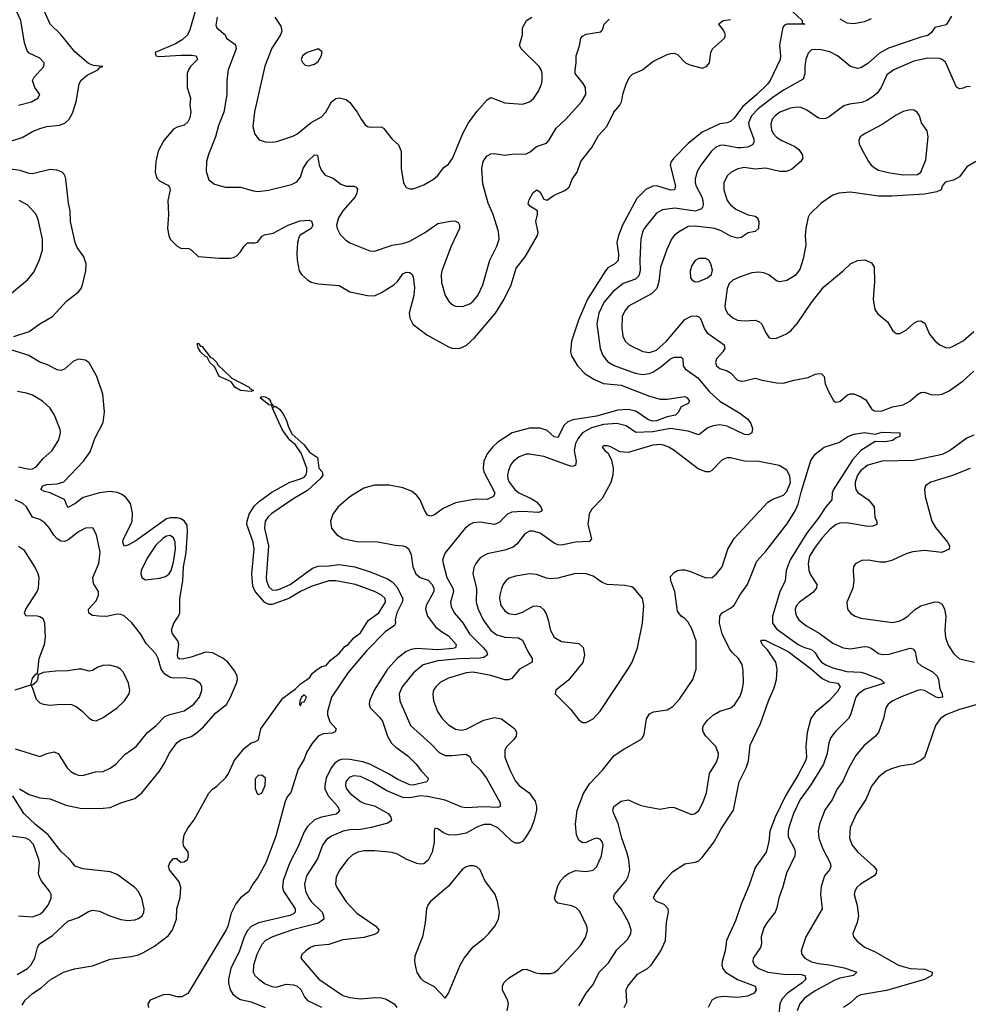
# Model space of a CAD drawing. Header units: inches. Extents: x 1173000 to 1307049, y 522583 to 678455.
# Tile 66 of 256: x 1214037 to 1219419, y 550987 to 556575. Entities that reach past the tile are written whole.
import ezdxf

# ---------------------------------------------------------------- set-up
doc = ezdxf.new("R2010")
doc.units = ezdxf.units.IN
doc.header["$MEASUREMENT"] = 0
doc.layers.add('B2515', color=7, linetype='Continuous')

msp = doc.modelspace()

# ---------------------------------------------------------------- linework, layer by layer
at = {"layer": 'B2515', "color": 5}
for points, elevation in [([(1213992.6, 555887.4), (1214050, 555907.5), (1214110, 555941.5), (1214150, 555957), (1214190, 555969.5), (1214263.2, 555976.8), (1214292, 555988), (1214316.8, 556010), (1214335.7, 556044.3), (1214357.4, 556110), (1214373.3, 556210), (1214383.5, 556230), (1214418.7, 556261.3), (1214479.5, 556290), (1214494.1, 556305.8), (1214508.7, 556310), (1214456.1, 556316.1), (1214426.9, 556326.9), (1214350, 556392.8), (1214270, 556491.9), (1214208.9, 556550), (1214159.7, 556659.7)], 720), ([(1218390.9, 556650), (1218476.5, 556570), (1218476, 556556), (1218490.7, 556550), (1218390, 556550.9), (1218376, 556544), (1218366.9, 556533.1), (1218348.4, 556430), (1218353.4, 556370), (1218350.8, 556350), (1218295.5, 556230), (1218279.1, 556210), (1218218.4, 556150), (1218138.4, 556081.6), (1218090, 556016.5), (1218070, 555997.1), (1218050, 555989.8), (1218010, 555984.4), (1217910, 555937.3), (1217830, 555872.5), (1217748.2, 555790), (1217733.2, 555770), (1217727.3, 555750), (1217757.5, 555630), (1217751.8, 555610), (1217730, 555608.7), (1217652.7, 555632.7), (1217630, 555630.4), (1217588.6, 555611.4), (1217539.1, 555560.9), (1217457.8, 555410), (1217434.3, 555350), (1217425, 555310), (1217434.6, 555245.4), (1217431.6, 555208.4), (1217414, 555190), (1217373, 555167.1), (1217359.8, 555150), (1217258.7, 554990), (1217207.7, 554870), (1217167.9, 554750), (1217161.5, 554690), (1217167, 554667), (1217201.8, 554610), (1217244.7, 554564.7), (1217295.2, 554535.2), (1217350, 554510.7), (1217450, 554500.4), (1217610, 554438.2), (1217670, 554422), (1217710, 554422.3), (1217810, 554436.3), (1217823.1, 554430), (1217836.5, 554410), (1217830, 554397), (1217790, 554378.3), (1217773.3, 554346.7), (1217757, 554330), (1217710, 554321.8), (1217650, 554298.9), (1217630, 554296), (1217603.9, 554303.9), (1217533.1, 554353.1), (1217490, 554363.4), (1217430, 554359.3), (1217310, 554326), (1217175.3, 554304.7), (1217147.3, 554292.7), (1217126.3, 554273.7), (1217090, 554204), (1217070, 554207.9), (1217030, 554244.5), (1216990, 554257.3), (1216930, 554256.8), (1216830.1, 554229.9), (1216750, 554177.5), (1216719.3, 554150), (1216690, 554111), (1216670.2, 554070), (1216667, 554030), (1216670.2, 554010), (1216732.7, 553890), (1216724.6, 553870), (1216690, 553852.5), (1216624.9, 553855.1), (1216510, 553833.6), (1216439, 553801.1), (1216390, 553766), (1216370, 553757), (1216350, 553763.7), (1216332.7, 553792.7), (1216308.9, 553850), (1216290, 553875.3), (1216259.9, 553899.9), (1216210, 553918.6), (1216132.9, 553932.9), (1216050, 553933.8), (1215990, 553915.8), (1215910, 553868), (1215843.2, 553810), (1215812.9, 553770), (1215800.2, 553730), (1215806.7, 553690), (1215833.5, 553653.5), (1215870, 553630.2), (1215950, 553613.1), (1216070, 553612), (1216166.9, 553593.1), (1216210, 553590.2), (1216230, 553583.6), (1216245.2, 553570), (1216257.4, 553537.4), (1216267.5, 553470), (1216285.1, 553430), (1216309.1, 553410), (1216353.6, 553393.6), (1216377.6, 553370), (1216387.3, 553350), (1216385.8, 553330), (1216343.6, 553250), (1216340.1, 553230), (1216350.1, 553190), (1216396.3, 553130), (1216430, 553102.2), (1216470, 553077.8), (1216513.1, 553030), (1216510.2, 553010), (1216493.8, 553006.2), (1216410, 552999.7), (1216290, 553007.3), (1216258.2, 553001.8), (1216229.3, 552990), (1216178.3, 552950), (1216123.2, 552890), (1216048.1, 552770), (1216021.4, 552710), (1216019.7, 552690), (1216025.6, 552670), (1216077.7, 552617.7), (1216094.7, 552594.7), (1216123.5, 552510), (1216146.7, 552470), (1216170, 552446.4), (1216238.4, 552398.4), (1216286.7, 552350), (1216316.5, 552310), (1216354.9, 552270), (1216355.1, 552264.9), (1216347.3, 552250), (1216270, 552231.6), (1216250, 552232.6), (1216182.3, 552262.3), (1216130, 552296), (1216024.2, 552350), (1215983.8, 552363.8), (1215910, 552377.1), (1215870, 552378.5), (1215850, 552372.5), (1215824.6, 552355.4), (1215803.3, 552330), (1215775.8, 552270), (1215767.2, 552230), (1215768.7, 552210), (1215786.2, 552170), (1215842.1, 552110), (1215851.9, 552088.1), (1215844.6, 552075.4), (1215833, 552067), (1215750, 552048.7), (1215710, 552033.8), (1215670, 551996.8), (1215650, 551965.3), (1215617.1, 551882.9), (1215570, 551792), (1215531.7, 551690), (1215527.9, 551650), (1215533.4, 551630), (1215599.1, 551530), (1215599.5, 551510), (1215590, 551500.2), (1215569.3, 551490.7), (1215391.8, 551450), (1215350, 551428.5), (1215330, 551406.3), (1215310.1, 551370), (1215283.3, 551290), (1215235.3, 551190), (1215220.5, 551130), (1215220.5, 551110), (1215231, 551070), (1215245.5, 551045.5), (1215270, 551025.1), (1215290, 551015.3), (1215350, 551001.2), (1215430, 550968.5)], 720), ([(1214030, 556090.2), (1214103.7, 556110), (1214139.6, 556130), (1214151.5, 556150), (1214122.6, 556190), (1214109.8, 556230), (1214117.8, 556250), (1214173.2, 556310), (1214175.1, 556330), (1214150, 556356.4), (1214090, 556385.1), (1214079.6, 556399.6), (1214064.4, 556444.4), (1214043.7, 556570), (1214020.7, 556620.7)], 740), ([(1215034.8, 556630), (1215002, 556518), (1214988, 556490), (1214959.3, 556460.7), (1214921.5, 556438.5), (1214805.8, 556390), (1214809.5, 556370), (1214830, 556365.9), (1214950, 556375), (1215013.6, 556373.6), (1215037.1, 556370), (1215045.8, 556350), (1215006.3, 556310), (1214993.6, 556290), (1214987.7, 556270), (1214987.5, 556190), (1215005, 556130), (1215002, 556090), (1215007.9, 556050), (1215002.5, 556017.5), (1214990, 555995), (1214970, 555976.5), (1214930, 555965), (1214910, 555953.4), (1214854, 555890), (1214821.6, 555830), (1214809.6, 555770), (1214805.9, 555710), (1214815.5, 555675.5), (1214830, 555660.9), (1214876.3, 555636.3), (1214885.8, 555625.8), (1214890.1, 555610.1), (1214878, 555550), (1214881.2, 555470), (1214876.1, 555390), (1214882, 555350), (1214890.1, 555330.1), (1214930.4, 555290), (1214950, 555278.6), (1214996.1, 555276.1), (1215010, 555268.9), (1215050, 555231.5), (1215170, 555221.6), (1215230, 555221.5), (1215250, 555225.3), (1215270, 555236.9), (1215290, 555258), (1215310, 555290.4), (1215330, 555308.7), (1215370, 555308.5), (1215386.3, 555313.7), (1215412.7, 555347.3), (1215425.4, 555354.6), (1215475.7, 555364.3), (1215560.9, 555410), (1215625.9, 555434.1), (1215678.5, 555438.5), (1215692, 555432), (1215700.6, 555410), (1215690, 555389.8), (1215628.2, 555351.8), (1215620.6, 555339.4), (1215612.5, 555310), (1215608.3, 555248.3), (1215610.2, 555210.2), (1215622.7, 555150), (1215635.8, 555130), (1215670, 555098.7), (1215690, 555086.5), (1215730, 555076.1), (1215850, 555067.4), (1215910, 555031.5), (1216010, 555010.3), (1216049, 555009), (1216090, 555026.2), (1216159.8, 555070), (1216179.8, 555090), (1216210, 555134), (1216230, 555142.8), (1216250, 555141.1), (1216264.4, 555130), (1216270, 555116), (1216276, 555056), (1216272.2, 555010), (1216246.6, 554910), (1216250, 554882), (1216267.3, 554847.3), (1216346.8, 554786.8), (1216470, 554719.7), (1216490, 554712.1), (1216530, 554709.3), (1216570, 554726.2), (1216617.7, 554770), (1216735.7, 554910), (1216785, 554990), (1216826, 555070), (1216854.3, 555165.7), (1216905.5, 555230), (1216974.2, 555350), (1216977.6, 555370), (1216964.8, 555430), (1216974.6, 555470), (1216974.5, 555490), (1216934.5, 555514.5), (1216922.4, 555530), (1216927.2, 555552.8), (1216950, 555594.8), (1216971, 555610), (1216990, 555597.3), (1217010, 555557.1), (1217030, 555550.3), (1217070, 555579.5), (1217130, 555606.3), (1217154.3, 555625.7), (1217171.9, 555670), (1217199.8, 555710), (1217219.8, 555770), (1217283.9, 555850), (1217321.2, 555918.8), (1217368, 555970), (1217408.3, 556050), (1217442, 556090), (1217451.4, 556110), (1217460.7, 556159.3), (1217478.3, 556210), (1217497.3, 556250), (1217514, 556266), (1217570, 556290.2), (1217630, 556339.1), (1217710, 556378.4), (1217730, 556383.8), (1217750, 556385.5), (1217770, 556378), (1217814, 556330), (1217838.3, 556318.3), (1217910, 556300.4), (1217933.9, 556310), (1217949.9, 556330.1), (1217957.8, 556390), (1217967.2, 556410), (1218035.3, 556470), (1218041.4, 556490), (1218030, 556516.2), (1218003.7, 556550), (1218006, 556554), (1218028.7, 556570), (1218070, 556576.8)], 720), ([(1215156.8, 556590), (1215150, 556544), (1215154.7, 556530), (1215202.4, 556490), (1215210.4, 556470), (1215256.7, 556436.7), (1215262, 556430), (1215265.2, 556410), (1215219.1, 556290), (1215212.7, 556232.7), (1215212.4, 556150), (1215194.3, 556050), (1215164.8, 555975.2), (1215146.9, 555910), (1215108, 555810), (1215097.4, 555770), (1215094.2, 555714.2), (1215110, 555666.8), (1215141.7, 555641.7), (1215204.9, 555625), (1215290, 555624.9), (1215363.4, 555603.4), (1215390, 555600.3), (1215448.6, 555608.6), (1215579.5, 555640.5), (1215610, 555654.4), (1215630, 555682), (1215646, 555730), (1215670, 555770.3), (1215710, 555808.2), (1215727.1, 555807.1), (1215736.5, 555750), (1215750, 555719.5), (1215770, 555693.4), (1215815.1, 555675.1), (1215858.4, 555641.6), (1215890, 555631.5), (1215932, 555630), (1215945.8, 555625.8), (1215953.1, 555613.1), (1215950.3, 555590), (1215940.3, 555570), (1215870, 555489.7), (1215846.4, 555450), (1215834.9, 555410), (1215837.6, 555390), (1215855.6, 555355.6), (1215885.4, 555325.4), (1215909, 555309), (1216023.4, 555263.4), (1216050, 555260.9), (1216150, 555295.9), (1216210, 555306), (1216250, 555318.9), (1216334, 555366), (1216410, 555419.1), (1216490, 555433.4), (1216510, 555432.2), (1216524.4, 555424.4), (1216532.4, 555410), (1216531.7, 555390), (1216485.2, 555290), (1216431.6, 555150), (1216427.8, 555127.8), (1216430, 555084.7), (1216450.3, 555010.3), (1216474.1, 554974.1), (1216495.8, 554955.8), (1216510, 554948.7), (1216550, 554947.6), (1216590, 554962.3), (1216610, 554978), (1216636.4, 555010), (1216665.3, 555070), (1216703.5, 555210), (1216744.2, 555290), (1216756.8, 555330), (1216753.7, 555373.7), (1216723.1, 555470), (1216694.5, 555534.5), (1216664.1, 555644.1), (1216658.8, 555730), (1216666.8, 555770), (1216675.1, 555784.9), (1216690, 555802.3), (1216710, 555813.8), (1216730, 555815.3), (1216790, 555805.7), (1216830, 555812.9), (1216910, 555814.5), (1216933.9, 555826.1), (1216970, 555855.2), (1217024.9, 555875.1), (1217039.8, 555890), (1217081, 555959), (1217136.3, 556010), (1217224.4, 556110), (1217248.6, 556150), (1217247.3, 556190), (1217234.2, 556214.2), (1217188.7, 556270), (1217188.4, 556290), (1217194.7, 556330), (1217193.6, 556370), (1217212.1, 556427.9), (1217219.7, 556470), (1217230, 556482), (1217250, 556493), (1217334.1, 556505.9), (1217343, 556517), (1217352.3, 556550), (1217382.2, 556577.8)], 740), ([(1215484.7, 556590), (1215518.3, 556538.3), (1215524.4, 556510), (1215517, 556490), (1215466.5, 556413.5), (1215427.7, 556312.3), (1215368.3, 556051.7), (1215359.3, 555970), (1215370, 555924.9), (1215394.5, 555894.5), (1215430, 555881.7), (1215470, 555880.3), (1215495.4, 555884.6), (1215586.4, 555913.6), (1215610, 555925.3), (1215690, 555991.3), (1215750, 556023.6), (1215773.5, 556050), (1215805.7, 556110), (1215830, 556128.8), (1215851.3, 556131.3), (1215890, 556121.7), (1215910, 556104.9), (1215952.2, 556050), (1215973.7, 556010), (1215997.8, 555977.8), (1216010, 555968.7), (1216025.2, 555965.3), (1216086.9, 555966.9), (1216100.7, 555960.7), (1216150, 555897.1), (1216186.1, 555866.1), (1216201.3, 555830), (1216202, 555730), (1216214.9, 555650), (1216230, 555622.8), (1216250, 555615.5), (1216270, 555614.9), (1216330, 555637.6), (1216384.5, 555670), (1216407.6, 555690), (1216444.1, 555735.9), (1216470, 555754.9), (1216492.4, 555787.6), (1216551.3, 555930), (1216582.6, 555990), (1216630, 556053.7), (1216690, 556121.3), (1216710, 556133.7), (1216790, 556103.6), (1216890, 556095.6), (1216930, 556108.8), (1216954.7, 556130), (1216980.5, 556170), (1216997.4, 556210), (1217002, 556230), (1217002, 556270), (1216996.4, 556290), (1216983.5, 556310), (1216881.3, 556410), (1216872, 556430), (1216889.2, 556490), (1216889, 556530), (1216912, 556570), (1216942.4, 556590)], 760), ([(1219324.7, 556595.3), (1219293.1, 556546.8), (1219229.3, 556530.7), (1219210, 556503), (1219190, 556485.3), (1219150, 556476.8), (1218965.9, 556414.1), (1218915.3, 556384.7), (1218850, 556326.5), (1218810, 556302.3), (1218790, 556298.3), (1218751.3, 556310), (1218677.6, 556370), (1218633.1, 556393.1), (1218584, 556404), (1218550, 556406.9), (1218530, 556403.7), (1218510, 556386.4), (1218496.6, 556350), (1218490.8, 556310.8), (1218492, 556267.9), (1218482.6, 556237.4), (1218370, 556174.9), (1218310, 556133.3), (1218227.3, 556070), (1218188.1, 556030), (1218172.9, 555990), (1218175.2, 555970), (1218203.1, 555896.9), (1218202, 555878), (1218195, 555865), (1218167.2, 555852.8), (1218130, 555847.6), (1218110, 555847.6), (1218030, 555863.8), (1218010, 555861.6), (1217985.6, 555850), (1217962.6, 555830), (1217900.6, 555750), (1217879.4, 555710), (1217870.1, 555670), (1217870.1, 555650), (1217875, 555630), (1217907.3, 555570), (1217913.1, 555550), (1217914.6, 555525.4), (1217910.2, 555510), (1217900.7, 555499.3), (1217870, 555488), (1217754.7, 555505.3), (1217683.2, 555496.8), (1217650, 555477.2), (1217579.7, 555390), (1217570, 555369.4), (1217561.8, 555330), (1217555.4, 555210), (1217557.2, 555150), (1217550, 555121), (1217530, 555103.4), (1217461.6, 555078.4), (1217402, 555030), (1217351, 554970), (1217322.8, 554910), (1217311, 554849), (1217330.1, 554710), (1217344.8, 554670), (1217374.1, 554634.1), (1217410, 554613.6), (1217528.8, 554568.8), (1217570, 554562.1), (1217610, 554567.1), (1217630, 554575.9), (1217675.4, 554604.6), (1217730, 554650.6), (1217750, 554659.2), (1217790, 554660.3), (1217798.9, 554650), (1217801.3, 554610), (1217813.4, 554593.4), (1217883.7, 554543.7), (1217950, 554463.5), (1218009.2, 554410), (1218122.6, 554342.5), (1218168.1, 554308.1), (1218184.5, 554284.5), (1218194.5, 554254.5), (1218190.3, 554230), (1218170, 554219.5), (1218150, 554221.4), (1218050, 554268.9), (1218010, 554275.2), (1217972.4, 554270), (1217941.2, 554258.8), (1217890, 554219.3), (1217830, 554240.4), (1217730, 554255.7), (1217630, 554235.8), (1217532.1, 554232.1), (1217478.5, 554270), (1217424.3, 554284.3), (1217350, 554277.6), (1217281.4, 554258.6), (1217229.5, 554230), (1217203.3, 554196.7), (1217189.7, 554170.3), (1217183.1, 554130), (1217194.1, 554070), (1217190, 554045.8), (1217170, 554040.4), (1217150, 554044.5), (1217010, 554096.5), (1216930, 554109), (1216910, 554109), (1216870, 554095), (1216838.6, 554070), (1216824.1, 554050), (1216810, 554017), (1216804.4, 553990), (1216805.9, 553970), (1216813.9, 553950), (1216845.8, 553910), (1216869.4, 553889.4), (1216938.3, 553858.3), (1216970, 553838.8), (1216993.2, 553810), (1217000.3, 553790), (1216996.3, 553783.7), (1216981.2, 553778.8), (1216890, 553784.2), (1216830, 553780.4), (1216803.9, 553770), (1216758, 553722), (1216730, 553710.7), (1216650, 553724.6), (1216610, 553719.3), (1216590, 553710.8), (1216564.4, 553690), (1216450.2, 553550), (1216436.2, 553510), (1216438.8, 553490), (1216460.1, 553410), (1216494.2, 553350), (1216497.6, 553330), (1216481.5, 553270), (1216484.2, 553244.2), (1216502.3, 553210), (1216551.9, 553151.9), (1216589.5, 553090), (1216667.8, 553010), (1216684.7, 552990), (1216691.8, 552970), (1216670, 552956.1), (1216648.5, 552951.5), (1216532.2, 552947.8), (1216410, 552936.1), (1216326, 552914), (1216270.6, 552869.4), (1216207.2, 552790), (1216190.2, 552750), (1216194.2, 552710), (1216253.6, 552570), (1216368.4, 552468.4), (1216416.4, 552416.4), (1216450, 552399.8), (1216490, 552399), (1216567.5, 552407.5), (1216590, 552393.4), (1216602.7, 552362.7), (1216650, 552318), (1216686, 552270), (1216762.2, 552130), (1216763.8, 552110), (1216750, 552105.2), (1216670, 552107.5), (1216570, 552101.7), (1216546.2, 552106.2), (1216450, 552146.4), (1216350, 552167.4), (1216310, 552169.9), (1216250, 552159.7), (1216210, 552161.3), (1216119.2, 552199.2), (1216035.3, 552250), (1215970, 552281), (1215930, 552284), (1215910, 552275.9), (1215896.6, 552263.4), (1215887.8, 552250), (1215885.4, 552230), (1215891.2, 552210), (1215910, 552186.4), (1215970, 552138), (1215990, 552128.6), (1216050, 552112.9), (1216128.2, 552070), (1216143.1, 552050), (1216145.5, 552030), (1216124.8, 552015.2), (1216030.7, 551990), (1215970, 551979.7), (1215910, 551977.9), (1215872.7, 551970), (1215810, 551944), (1215777.3, 551922.7), (1215755.5, 551890), (1215726.6, 551813.4), (1215664, 551716.1), (1215652.4, 551670), (1215659, 551630), (1215676.6, 551590), (1215690.2, 551570), (1215752.8, 551510), (1215761.1, 551490), (1215761.5, 551470), (1215732.1, 551447.9), (1215583.7, 551410), (1215471.8, 551370), (1215431.1, 551348.9), (1215410, 551326.4), (1215381.9, 551270), (1215364.1, 551210), (1215362.3, 551170), (1215370.9, 551150.9), (1215394.3, 551130), (1215430, 551103.8), (1215467.5, 551087.5), (1215490, 551085.3), (1215550, 551100.9), (1215590, 551097.5), (1215610.1, 551090.1), (1215631.2, 551071.2), (1215652.5, 551030), (1215669.6, 551009.6), (1215750, 550970.9)], 740), ([(1218690, 556579.7), (1218730, 556556.8), (1218770, 556554.5), (1218830, 556565.1), (1218870, 556581.6)], 740), ([(1219430, 556193.6), (1219410, 556197), (1219390, 556186.6), (1219370, 556182.7), (1219351.9, 556191.9), (1219290, 556333.6), (1219271.8, 556350), (1219255.3, 556355.3), (1219190, 556357), (1219110, 556339.8), (1218996.4, 556290), (1218957.8, 556262.2), (1218924.4, 556190), (1218901.2, 556158.8), (1218879.8, 556140.2), (1218843.3, 556116.7), (1218815, 556105), (1218744.3, 556095.7), (1218713.6, 556086.4), (1218630, 556024.4), (1218610, 556014.7), (1218590, 556012.2), (1218570, 556016.9), (1218502.3, 556062.3), (1218470, 556076.5), (1218450, 556079.4), (1218410, 556073.7), (1218350, 556050.5), (1218322.9, 556030), (1218306.8, 556010), (1218297.8, 555982.2), (1218301.8, 555950), (1218311.2, 555930), (1218330, 555909.4), (1218360.3, 555890), (1218435, 555855), (1218457.8, 555837.8), (1218476.4, 555810), (1218480.4, 555790), (1218468.4, 555770), (1218415.3, 555724.7), (1218386.1, 555713.9), (1218350, 555713.5), (1218270, 555733), (1218207.5, 555727.5), (1218150, 555736.5), (1218111, 555729), (1218074, 555710), (1218051.6, 555690), (1218032.2, 555650), (1218031.1, 555608.9), (1218050, 555549.1), (1218070, 555524.2), (1218100.1, 555500.1), (1218170, 555468.1), (1218210, 555459.5), (1218223.8, 555450), (1218231.5, 555430), (1218228, 555390), (1218210, 555374), (1218170, 555365.1), (1218130, 555339.7), (1218110, 555335.3), (1218070, 555346.2), (1218017, 555377), (1217980.7, 555390), (1217870, 555403.9), (1217830, 555401.2), (1217774.9, 555370), (1217750.2, 555350), (1217735.2, 555330), (1217708.2, 555271.8), (1217671.8, 555170), (1217663.9, 555090), (1217651.1, 555048.9), (1217620.8, 555019.2), (1217491.7, 554950), (1217470, 554923.5), (1217456, 554890), (1217453.2, 554826.8), (1217459.8, 554779.8), (1217471.5, 554751.5), (1217495.3, 554730), (1217571.5, 554691.5), (1217610, 554686), (1217650, 554699.8), (1217707.3, 554750), (1217810, 554873), (1217847, 554893), (1217874.1, 554894.1), (1217890, 554889), (1217899.2, 554879.2), (1217921.7, 554821.7), (1217938.1, 554798.1), (1218033.4, 554730), (1218038.3, 554710), (1218026.7, 554690), (1217990.3, 554650), (1217984.9, 554630), (1217990.4, 554610), (1218010, 554595.3), (1218050, 554582.6), (1218070, 554570.4), (1218110.2, 554530.2), (1218130, 554524.2), (1218150, 554525.2), (1218210, 554540.9), (1218250, 554529), (1218330, 554514.4), (1218370, 554512.6), (1218430, 554530.3), (1218510, 554544.9), (1218550, 554563.8), (1218570, 554568), (1218585.5, 554565.5), (1218602, 554550), (1218607.9, 554507.9), (1218625.7, 554465.7), (1218654, 554414), (1218665.2, 554405.2), (1218690, 554408), (1218734.3, 554445.7), (1218750, 554452.2), (1218770, 554451.8), (1218810, 554435.8), (1218837.1, 554417.1), (1218870, 554366.5), (1218879.3, 554359.3), (1218890, 554353), (1218930, 554355.8), (1218990, 554379), (1219050, 554390.2), (1219088.2, 554410), (1219130, 554447.4), (1219150, 554458.7), (1219170, 554461.3), (1219207.5, 554447.5), (1219245.9, 554445.9), (1219270, 554451), (1219310, 554469.5), (1219390, 554526.7), (1219450, 554580.1)], 760), ([(1219470, 555775.1), (1219410, 555740.9), (1219370, 555683.7), (1219334.6, 555665.4), (1219287, 555653), (1219270.7, 555630), (1219266, 555610), (1219240.9, 555599.1), (1219170, 555585.1), (1218986, 555574), (1218910, 555573.6), (1218750, 555595.7), (1218684.7, 555590), (1218650, 555579.7), (1218584.9, 555535), (1218517.3, 555470), (1218510, 555455.3), (1218497.1, 555390), (1218493, 555350), (1218496.5, 555296.5), (1218482.5, 555217.5), (1218462.5, 555157.5), (1218436.4, 555123.6), (1218390, 555095.4), (1218350, 555087.3), (1218330, 555094), (1218287.3, 555127.2), (1218258.4, 555138.4), (1218230, 555142), (1218190, 555138), (1218124, 555116), (1218083.2, 555096.8), (1218062.7, 555077.4), (1218051.1, 555048.9), (1218037.5, 554950), (1218041.3, 554930), (1218053.1, 554910), (1218083.8, 554883.8), (1218110, 554870.2), (1218150, 554866.5), (1218210, 554870.2), (1218230, 554862.3), (1218247.3, 554847.3), (1218270, 554797.3), (1218290, 554770.5), (1218310, 554765.7), (1218330, 554767.4), (1218383.7, 554790), (1218411.5, 554810), (1218450, 554852.7), (1218529.8, 554970.2), (1218600.1, 555059.9), (1218709.6, 555150), (1218750, 555190.4), (1218790, 555208.4), (1218832, 555212), (1218870, 555196.3), (1218885.5, 555170), (1218887.2, 555087.2), (1218879.1, 554990), (1218888.5, 554930), (1218906.5, 554906.5), (1218959.9, 554859.9), (1218990.3, 554810), (1219010, 554794.3), (1219030, 554794.4), (1219067.1, 554812.9), (1219110, 554852.8), (1219130, 554864.6), (1219150, 554866.7), (1219172.4, 554852.4), (1219198.4, 554790), (1219230.7, 554750), (1219257.3, 554730), (1219290, 554715.8), (1219310, 554714), (1219330, 554720.3), (1219390, 554753.7), (1219450, 554806)], 780), ([(1214003.1, 554776.9), (1214090, 554806), (1214150, 554849.1), (1214223, 554890), (1214301.4, 554978.6), (1214369.7, 555030.3), (1214385.1, 555050), (1214393.3, 555070), (1214411.5, 555150), (1214413, 555190), (1214399.7, 555230), (1214362.7, 555282.7), (1214351.8, 555310), (1214324.1, 555430), (1214323.2, 555490), (1214314.2, 555534.2), (1214299.2, 555670), (1214292.2, 555692.2), (1214277.3, 555710), (1214250, 555722.2), (1214210, 555725), (1214110, 555701.2), (1214090, 555703.1), (1214039.1, 555719.1), (1213930, 555735.4)], 720), ([(1213990, 555023.6), (1214080.2, 555099.8), (1214117, 555143), (1214148.3, 555211.7), (1214165.5, 555270), (1214165.7, 555330), (1214141.8, 555441.8), (1214129.8, 555469.8), (1214082, 555522), (1214033.6, 555550)], 740), ([(1214034.9, 552210), (1214090, 552177.7), (1214150, 552158.8), (1214210, 552153.7), (1214297.8, 552117.8), (1214390, 552099.2), (1214510, 552099.7), (1214550, 552104.1), (1214610, 552130.2), (1214690, 552154.9), (1214730, 552186.7), (1214830, 552310.3), (1214861, 552358.9), (1214884.8, 552410), (1214928.2, 552471.8), (1214951, 552489), (1215010, 552508), (1215036.1, 552523.9), (1215078.7, 552561.3), (1215150, 552640.6), (1215210.4, 552689.6), (1215233, 552730), (1215266.6, 552810), (1215272.1, 552830), (1215271.1, 552850), (1215258.2, 552878.2), (1215216.8, 552930), (1215190, 552952.4), (1215130, 552982), (1215090, 552986.3), (1215010, 552957), (1214967.5, 552947.5), (1214946.1, 552946.1), (1214933.6, 552953.6), (1214931.1, 552970), (1214939.3, 553030), (1214933.9, 553050), (1214903.2, 553090), (1214897.7, 553110), (1214910.4, 553149.6), (1214937.4, 553190), (1214945, 553210), (1214946.2, 553290), (1214961.7, 553390), (1214967, 553470), (1214982.1, 553550), (1214989.3, 553669.3), (1214986.2, 553706.2), (1214970.7, 553730.7), (1214950, 553743.2), (1214930, 553747.8), (1214890, 553747.9), (1214870, 553741.9), (1214690, 553614), (1214650, 553592.8), (1214630, 553587.6), (1214621.6, 553610), (1214625.6, 553630), (1214668.1, 553710), (1214675, 553730), (1214677, 553777), (1214664.8, 553830), (1214641.4, 553861.4), (1214619.5, 553879.6), (1214591.3, 553891.3), (1214550, 553896.8), (1214490, 553890.6), (1214396.4, 553863.6), (1214350, 553827.5), (1214310, 553806.8), (1214291.5, 553851.5), (1214210, 553889.9), (1214177.2, 553897.2), (1214156.9, 553910), (1214168.4, 553930), (1214190, 553937.9), (1214250, 553941.2), (1214287.1, 553952.9), (1214398.8, 554070), (1214436.9, 554123.1), (1214462.3, 554197.7), (1214510.8, 554290), (1214518.4, 554350), (1214508.9, 554450), (1214474.2, 554550), (1214430, 554628.4), (1214410, 554642.7), (1214370, 554649.1), (1214341.9, 554638.1), (1214290, 554591.9), (1214270, 554584.5), (1214250, 554587.6), (1214190, 554618.2), (1214150, 554631), (1214088.7, 554668.7), (1213963.7, 554710)], 720), ([(1214030, 554037.7), (1214090, 554024.4), (1214110, 554026.4), (1214130, 554037.8), (1214170, 554085), (1214221.4, 554130), (1214259.2, 554190), (1214267.4, 554230), (1214265.7, 554250), (1214234, 554330), (1214209.7, 554370), (1214166.3, 554410), (1214110, 554444.5), (1214076.1, 554456.1), (1214024.4, 554464.4)], 740), ([(1214050, 550982.3), (1214067.6, 551010), (1214110, 551049.4), (1214158.5, 551081.5), (1214210, 551126.1), (1214285.6, 551170), (1214347.9, 551187.9), (1214450, 551204.8), (1214550, 551244.4), (1214670, 551259), (1214711.2, 551268.8), (1214739.5, 551280.5), (1214801.9, 551318.1), (1214881.6, 551378.4), (1214903.4, 551410), (1214925.7, 551470), (1214928.6, 551530), (1214946.4, 551593.6), (1214951.4, 551650), (1214941.8, 551681.8), (1214886.9, 551750), (1214881.2, 551770), (1214889, 551790), (1214910, 551814.8), (1214930, 551814), (1214930.7, 551810.7), (1214950, 551794), (1214970, 551796.4), (1214989.4, 551810), (1214994.3, 551830), (1214992.6, 551850), (1214966, 551886), (1214963.8, 551910), (1214969.2, 551950), (1214990, 551986.7), (1215026.6, 552033.4), (1215110, 552186.4), (1215130, 552208.7), (1215155.2, 552224.8), (1215206.3, 552273.7), (1215222, 552298), (1215252.8, 552370), (1215310, 552438.7), (1215350, 552472.2), (1215370, 552476.4), (1215391.5, 552488.5), (1215405.1, 552550), (1215530, 552724.9), (1215601.6, 552778.4), (1215630, 552806), (1215680.4, 552839.6), (1215696, 552864), (1215717.6, 552882.4), (1215750, 552904.9), (1215775.1, 552910), (1215800.1, 552939.9), (1215850, 552978.4), (1215881.4, 553018.6), (1215899.6, 553030), (1215933.5, 553066.5), (1215970, 553094.9), (1216014.2, 553165.8), (1216073.6, 553210), (1216112.3, 553270), (1216110, 553290.5), (1216088.9, 553310), (1216050, 553330.9), (1215942.9, 553370), (1215830, 553391.3), (1215789.8, 553389.8), (1215690, 553358.3), (1215629.3, 553330.7), (1215564.6, 553290), (1215470, 553255.9), (1215450, 553256.3), (1215427, 553267), (1215372, 553330), (1215360.4, 553360.4), (1215353.1, 553430), (1215367.8, 553570), (1215361.9, 553610), (1215326.3, 553710), (1215327.5, 553730), (1215339.2, 553770), (1215366.2, 553813.8), (1215397.1, 553842.9), (1215466.9, 553893.1), (1215568.8, 553951.2), (1215630, 553968.9), (1215650, 553979.5), (1215660.5, 553990), (1215666.4, 554010), (1215665.9, 554030), (1215634.6, 554114.6), (1215602.2, 554162.2), (1215569.9, 554189.9), (1215525, 554250), (1215471.6, 554370), (1215476.4, 554376.4), (1215470, 554375.3), (1215466.9, 554386.9), (1215450, 554389), (1215402, 554430), (1215410, 554437.4), (1215430, 554435.9), (1215450, 554424.2), (1215460.2, 554410), (1215461, 554401), (1215480.5, 554380.5), (1215490, 554380.2), (1215510, 554364.4), (1215530, 554339.6), (1215550, 554300.4), (1215562, 554262), (1215583.6, 554223.6), (1215650, 554162.7), (1215681.6, 554121.6), (1215726.5, 554090), (1215734.1, 554030), (1215753.4, 554010), (1215756.9, 553990), (1215742.1, 553970), (1215670, 553903), (1215585.6, 553854.4), (1215467.2, 553772.8), (1215446, 553754), (1215430.1, 553730), (1215424.8, 553690), (1215448.7, 553590), (1215435.6, 553410), (1215437.9, 553390), (1215450, 553357.2), (1215470, 553338.8), (1215490, 553338.2), (1215510, 553344.1), (1215571.5, 553370), (1215697.8, 553462.2), (1215730, 553474), (1215790, 553474.9), (1215850, 553482.9), (1215937.4, 553470), (1216030, 553440.4), (1216122.9, 553402.9), (1216150, 553384.7), (1216177.4, 553357.4), (1216210.1, 553289.9), (1216206.9, 553270), (1216176.1, 553210), (1216166.8, 553170), (1216168.5, 553151.5), (1216162.6, 553137.4), (1216110, 553101.7), (1216005.5, 552994.5), (1215900.1, 552870), (1215805.2, 552730), (1215782.4, 552650), (1215782.6, 552630), (1215795.8, 552590), (1215832.4, 552550), (1215827.2, 552532.8), (1215810, 552525.7), (1215758, 552522), (1215731.1, 552508.9), (1215694.1, 552465.9), (1215664, 552416), (1215650, 552379.5), (1215617.4, 552322.6), (1215575.8, 552190), (1215555, 552165), (1215542.3, 552137.7), (1215490, 551942), (1215432.8, 551790), (1215390, 551711.2), (1215359.5, 551670), (1215335.2, 551624.8), (1215290, 551590.7), (1215262.9, 551557.1), (1215235.7, 551504.3), (1215218.1, 551430), (1215208.8, 551410), (1215010, 551078), (1214990, 551049.3), (1214957, 551030), (1214930, 551029), (1214883.4, 551043.4), (1214850, 551041.3), (1214776.5, 551010), (1214764.1, 550990), (1214766.7, 550970)], 680), ([(1217210, 550978.7), (1217250, 551050.4), (1217290, 551100.4), (1217325.3, 551170), (1217377.2, 551222.8), (1217424.4, 551295.6), (1217485.2, 551354.8), (1217503.9, 551390), (1217505.3, 551410), (1217493.6, 551450), (1217448.8, 551528.8), (1217414.5, 551570), (1217406.4, 551590), (1217412.1, 551610), (1217478.4, 551690), (1217490, 551713.4), (1217498, 551750), (1217492.2, 551807.8), (1217481.6, 551850), (1217453.2, 551930), (1217433.1, 552013.1), (1217405.4, 552074.6), (1217401.7, 552090), (1217408, 552110), (1217450, 552140.4), (1217490, 552148.5), (1217558.2, 552118.2), (1217589.2, 552109.2), (1217670, 552094.9), (1217730, 552105.7), (1217750, 552104.2), (1217850, 552064.9), (1217870, 552070.6), (1217890, 552088), (1217912.8, 552130), (1217933.2, 552186.8), (1217950, 552297.3), (1217990, 552362), (1218000.5, 552390), (1218001.3, 552410), (1217986.3, 552450), (1217930, 552509.7), (1217916.3, 552530), (1217911.5, 552550), (1217916.3, 552570), (1217940, 552600), (1217973.6, 552630), (1218010, 552651.5), (1218070.9, 552669.1), (1218093.1, 552686.9), (1218124.1, 552735.9), (1218136.4, 552770), (1218142.8, 552810), (1218141, 552881), (1218135.2, 552915.2), (1218115.4, 552950), (1218081.2, 552981.2), (1218064.6, 553004.6), (1218023.4, 553090), (1218007.2, 553150), (1218009.8, 553190.2), (1218023.5, 553210), (1218070, 553236.5), (1218090, 553253.4), (1218122.4, 553310), (1218165.5, 553370), (1218218.5, 553501.5), (1218270, 553559.1), (1218390, 553711.8), (1218435.3, 553784.7), (1218453.8, 553826.2), (1218470, 553893.8), (1218526.3, 554073.7), (1218550, 554108.8), (1218602, 554150), (1218683.8, 554176.2), (1218735.6, 554210), (1218770, 554222.3), (1218830, 554232.7), (1218890, 554222.6), (1218930, 554234.3), (1219031.3, 554230), (1219031, 554210), (1219010, 554202.7), (1218990, 554187.8), (1218950, 554179.7), (1218890, 554181.1), (1218808.9, 554131.1), (1218761.8, 554078.2), (1218654.3, 553910), (1218647.3, 553890), (1218644.6, 553850), (1218610, 553811), (1218571.5, 553750), (1218500.7, 553659.3), (1218408.9, 553510), (1218385.6, 553450), (1218379.2, 553390), (1218350, 553328.5), (1218307.4, 553190), (1218307.6, 553150), (1218330, 553118.8), (1218454.2, 553030), (1218490, 553012.1), (1218530, 553001.4), (1218550, 552982.7), (1218569.2, 552950), (1218586.9, 552930), (1218610, 552913.3), (1218650, 552896.8), (1218730, 552875.3), (1218810, 552872), (1218830, 552867.3), (1218923.1, 552830), (1218943.8, 552810), (1218830, 552773.4), (1218795.6, 552750), (1218781, 552730), (1218751.1, 552630), (1218740.2, 552610), (1218665.2, 552534.8), (1218639.4, 552500.6), (1218628.7, 552471.3), (1218619.1, 552410), (1218597.9, 552350), (1218526.6, 552233.4), (1218465.8, 552150), (1218427.8, 552070), (1218400.8, 551990), (1218396.3, 551970), (1218398, 551938), (1218432.6, 551870), (1218437.5, 551850), (1218434.7, 551830), (1218387.6, 551732.4), (1218366.5, 551653.5), (1218343.6, 551590), (1218331.6, 551530), (1218322.6, 551510), (1218276, 551450), (1218259.5, 551420.5), (1218244, 551370), (1218244.9, 551330), (1218239.6, 551310), (1218198.6, 551250), (1218195.8, 551230), (1218205.2, 551210), (1218230, 551191.1), (1218282.4, 551170), (1218370, 551157.6), (1218470, 551155.8), (1218491.1, 551150), (1218496.8, 551130), (1218476.8, 551110), (1218393, 551050), (1218362.5, 551017.5), (1218349.3, 550990), (1218344.8, 550930)], 740), ([(1219450, 554218), (1219410, 554200.7), (1219312.1, 554127.9), (1219270, 554108.1), (1219110, 554073.2), (1218930, 554069.9), (1218850, 554046.6), (1218810, 554017.3), (1218791.3, 553990), (1218777.9, 553950), (1218777.1, 553930), (1218781.5, 553910), (1218792.5, 553892.5), (1218853.6, 553850), (1218884.9, 553810), (1218888.9, 553750), (1218900.4, 553730), (1218900.5, 553710), (1218878.2, 553701.8), (1218850, 553698.8), (1218730, 553719.9), (1218690, 553717.6), (1218670, 553710.6), (1218635.6, 553684.4), (1218590, 553634.8), (1218550, 553582.2), (1218519, 553530), (1218510.1, 553490), (1218514.8, 553450), (1218524.7, 553424.7), (1218560.2, 553370), (1218558.2, 553350), (1218536.4, 553323.6), (1218460.8, 553270), (1218444.2, 553250), (1218437.2, 553230), (1218438.2, 553210), (1218444.2, 553190), (1218458.5, 553170), (1218497, 553137), (1218573.9, 553093.9), (1218650, 553037.1), (1218710, 553010.2), (1218750, 553004), (1218830, 553018.3), (1218850, 553016.8), (1218868.5, 553008.5), (1218910, 552978.4), (1218931.8, 552971.8), (1218970, 552974.8), (1219088.9, 553008.9), (1219105.2, 553005.3), (1219117.3, 552990), (1219128.7, 552928.7), (1219150.3, 552910), (1219215.1, 552875.1), (1219242, 552850), (1219250.9, 552830), (1219258.1, 552778.1), (1219271.4, 552750), (1219272.7, 552730), (1219250, 552726.1), (1219236.2, 552730), (1219170, 552767.7), (1219150, 552772.2), (1219130, 552768.4), (1219034, 552730), (1218990.3, 552710), (1218964.6, 552690), (1218951.6, 552670), (1218937.3, 552610), (1218910.1, 552529.9), (1218893.1, 552510), (1218825.9, 552454.1), (1218780.3, 552399.7), (1218741.5, 552330), (1218706.5, 552253.5), (1218673.9, 552206.1), (1218647.8, 552152.2), (1218604.5, 552090), (1218574, 552010), (1218566.5, 551970), (1218571.8, 551930), (1218593, 551870), (1218636.1, 551790), (1218639.3, 551770), (1218631.2, 551750), (1218602.9, 551717.1), (1218584.4, 551655.6), (1218579.8, 551610), (1218590.2, 551530), (1218497.6, 551370), (1218470.2, 551290), (1218474, 551270), (1218491.5, 551250), (1218530, 551229), (1218570, 551218.1), (1218630, 551211.7), (1218715, 551195), (1218787.3, 551170), (1218767.7, 551150), (1218690, 551135.6), (1218657.3, 551122.7), (1218550, 551064.4), (1218490, 551021.7), (1218462.6, 550990), (1218448.4, 550950)], 760), ([(1216801.7, 550950), (1216809.8, 550990), (1216804.8, 551010), (1216775.4, 551070), (1216776.8, 551090), (1216784.5, 551110), (1216810, 551136.5), (1216890, 551185.7), (1216910, 551187.4), (1216965.9, 551165.9), (1216990, 551162), (1217050, 551161.5), (1217070, 551167.6), (1217090, 551182.6), (1217219.5, 551320.5), (1217248.7, 551370), (1217258.3, 551410), (1217255.6, 551430), (1217214.5, 551514.5), (1217194, 551534), (1217170, 551545.4), (1217090, 551562), (1217079.3, 551570), (1217072, 551590), (1217090, 551658.8), (1217107.8, 551690), (1217130, 551714), (1217150, 551730.3), (1217190, 551746), (1217250, 551740.3), (1217290, 551748.9), (1217310.9, 551770), (1217337.8, 551830), (1217347.1, 551890), (1217342, 551910), (1217330, 551924.2), (1217309.6, 551929.6), (1217290, 551925.4), (1217250, 551906), (1217230, 551903.6), (1217210, 551919.5), (1217196.8, 551950), (1217189.8, 552010), (1217200.2, 552090), (1217236.2, 552183.8), (1217270, 552238.9), (1217343.2, 552316.8), (1217410, 552398.7), (1217464, 552436), (1217561.2, 552490), (1217570, 552498.8), (1217579.7, 552520.3), (1217593, 552607), (1217610, 552636.4), (1217632.3, 552647.8), (1217710, 552658.5), (1217742.2, 552677.8), (1217780.2, 552719.8), (1217855.6, 552830), (1217875.3, 552890), (1217874.6, 553050), (1217850, 553118.4), (1217830, 553156.2), (1217810, 553177), (1217789.5, 553190), (1217770, 553219), (1217753.8, 553330), (1217732, 553390), (1217730, 553414.9), (1217750, 553438.3), (1217770, 553448.9), (1217792.7, 553452.7), (1217810, 553453), (1217843.2, 553443.2), (1217930, 553408.3), (1217965.2, 553410), (1217990, 553430.3), (1218022.3, 553470), (1218055.3, 553570), (1218090, 553631.8), (1218282.6, 553837.4), (1218310, 553854.6), (1218370, 553877.4), (1218390, 553897.6), (1218409.7, 553949.7), (1218406.5, 553986.5), (1218390, 554019), (1218346, 554046), (1218230, 554068.8), (1218150, 554069.8), (1218070, 554089.7), (1218050, 554089.7), (1218022.3, 554077.7), (1217963.4, 554016.6), (1217950, 554009.7), (1217930, 554008.6), (1217886, 554026), (1217751, 554131), (1217720.5, 554150), (1217690, 554161.6), (1217670, 554165.2), (1217630, 554160.4), (1217490, 554118.7), (1217442.7, 554122.7), (1217390, 554151.6), (1217370, 554157), (1217350, 554156), (1217341, 554150), (1217356, 554130), (1217374.9, 554114.9), (1217395.4, 554075.4), (1217403.9, 554030), (1217402, 553990), (1217390, 553949.5), (1217342, 553858), (1217283, 553797), (1217268.7, 553771.3), (1217259.8, 553710), (1217280.3, 553630), (1217270, 553614), (1217190.1, 553609.9), (1217110, 553593.6), (1217090, 553594.8), (1217070, 553604.2), (1216990, 553661.5), (1216950, 553673.2), (1216930, 553672.7), (1216902.6, 553657.4), (1216858.9, 553601.1), (1216837.3, 553582.7), (1216790, 553565), (1216690, 553544.8), (1216650, 553521), (1216623.9, 553490), (1216614.1, 553465.9), (1216608.6, 553430), (1216628.3, 553350), (1216626.8, 553270), (1216637.5, 553230), (1216666.3, 553170), (1216710, 553108.5), (1216743.9, 553083.9), (1216790, 553071.9), (1216867.6, 553067.6), (1216890, 553054.6), (1216919.8, 552990), (1216945.2, 552950), (1216945.2, 552930), (1216872.2, 552890), (1216830, 552836.4), (1216810, 552828.5), (1216790, 552828.7), (1216710, 552854.1), (1216610, 552872), (1216569.1, 552869.1), (1216470, 552839.1), (1216424.9, 552815.1), (1216397.3, 552790), (1216384.9, 552770), (1216380.7, 552750), (1216385.2, 552710), (1216407.3, 552650), (1216433.2, 552610), (1216470, 552574.2), (1216510, 552548.4), (1216544, 552544), (1216570, 552549.3), (1216670, 552599.8), (1216730, 552615.4), (1216770, 552608), (1216846.4, 552550), (1216855.8, 552530), (1216853.7, 552510), (1216840.8, 552490), (1216801.6, 552450), (1216790.2, 552430), (1216790.2, 552390), (1216818, 552318), (1216850, 552253.7), (1216870, 552229.1), (1216927.2, 552187.2), (1216960.7, 552140.7), (1216969.4, 552110), (1216968.8, 552090), (1216953.7, 552026.3), (1216936.2, 551983.8), (1216906.2, 551933.8), (1216890, 551911.6), (1216870, 551901.3), (1216850, 551902.6), (1216830, 551913.1), (1216750, 551988.2), (1216710, 552007.4), (1216670, 552007.3), (1216630, 551992.7), (1216570, 551958.7), (1216510, 551947.6), (1216469, 551949), (1216441.1, 551961.1), (1216410, 551982.7), (1216392.7, 551987.3), (1216387.5, 551972.5), (1216388.2, 551908.2), (1216376.8, 551850), (1216354.7, 551805.3), (1216330, 551784.2), (1216310, 551782.4), (1216290, 551786.8), (1216230, 551810.8), (1216179.4, 551839.4), (1216150, 551849), (1216050, 551859.1), (1215990, 551858.3), (1215955.5, 551850), (1215924.9, 551835.1), (1215895.8, 551810), (1215853, 551750), (1215832, 551710), (1215828.2, 551670), (1215835.6, 551650), (1215889.6, 551569.6), (1215950, 551504), (1216058, 551430), (1216073.7, 551410), (1216067.2, 551392.8), (1216050, 551383.1), (1215990, 551366), (1215870, 551353.2), (1215790, 551327.5), (1215710, 551319), (1215687.2, 551310), (1215659.5, 551290), (1215638.4, 551270), (1215632.7, 551250), (1215733.8, 551130), (1215870, 551037.8), (1215910, 551025.8), (1215970, 551019), (1216053.6, 551026.4), (1216090, 551023.9), (1216116, 551016), (1216162.3, 550990), (1216175.9, 550970)], 760), ([(1219430, 554028.9), (1219330, 553988.1), (1219207.3, 553950), (1219177.1, 553930), (1219170.4, 553910), (1219173.7, 553870), (1219212.7, 553730), (1219233.4, 553693.4), (1219300.3, 553610), (1219312.4, 553590), (1219310.3, 553569.7), (1219268.5, 553551.5), (1219170, 553562.8), (1219104.9, 553555), (1219070, 553546.6), (1218990, 553507.2), (1218950, 553496.4), (1218916.4, 553496.4), (1218852.4, 553507.6), (1218814.6, 553505.4), (1218781, 553490), (1218768.3, 553471.7), (1218765.5, 553450), (1218770.4, 553390.4), (1218764, 553350), (1218730.4, 553270), (1218734.4, 553230), (1218750, 553206.4), (1218777.3, 553190), (1218810, 553179), (1218990, 553153.6), (1219030, 553162.8), (1219050, 553172.6), (1219075.4, 553190), (1219113.4, 553226.6), (1219150, 553248.2), (1219230, 553271.3), (1219250.5, 553270), (1219270, 553258), (1219284.9, 553230), (1219290.9, 553190.9), (1219286.4, 553110), (1219289.4, 553070), (1219305.7, 553025.7), (1219336.7, 552976.7), (1219370, 552948.9), (1219454.8, 552930)], 780), ([(1214010, 552436.5), (1214150, 552393.1), (1214190, 552411.5), (1214230, 552419.6), (1214255.3, 552410), (1214306.7, 552330), (1214327.7, 552307.7), (1214350, 552295.3), (1214370, 552288), (1214393.7, 552286.3), (1214466.6, 552306.6), (1214510, 552308.9), (1214550, 552327.4), (1214581.6, 552350), (1214634.1, 552405.9), (1214697.7, 552450), (1214761.5, 552530), (1214810.9, 552570), (1214859.7, 552620.3), (1214888.2, 552631.8), (1214970, 552652.1), (1215024.4, 552690), (1215057.8, 552730), (1215070.9, 552770), (1215069.7, 552790), (1215059.7, 552810), (1215026, 552830), (1214970, 552839.8), (1214910, 552837.5), (1214890, 552842.4), (1214860.9, 552860.9), (1214838.8, 552890), (1214822.3, 552950), (1214810, 552976.3), (1214754.8, 553034.8), (1214722.3, 553090), (1214673.2, 553153.2), (1214630, 553192), (1214610, 553200.5), (1214590, 553201.3), (1214530, 553187.7), (1214486, 553190), (1214450, 553194), (1214428.1, 553208.1), (1214427.6, 553230), (1214470, 553276.3), (1214484.2, 553310), (1214483.6, 553330), (1214455.7, 553375.7), (1214451.6, 553410), (1214485.4, 553490), (1214492.5, 553552.5), (1214472.3, 553652.3), (1214450.9, 553690.9), (1214410, 553689.7), (1214370, 553669.7), (1214310, 553621), (1214290, 553613.5), (1214270, 553616), (1214250, 553628.4), (1214230, 553649.7), (1214205.7, 553690), (1214180, 553720), (1214150, 553738), (1214110, 553751.3), (1214075.8, 553810), (1214054.2, 553830), (1214010, 553849.9)], 740), ([(1214010, 552771.3), (1214099.6, 552799.6), (1214110, 552782), (1214130, 552718.8), (1214150, 552698.7), (1214170, 552690.3), (1214210, 552684.6), (1214269.8, 552690.2), (1214330, 552689), (1214357, 552677), (1214390, 552653.7), (1214430.4, 552610.4), (1214450, 552599.1), (1214470, 552595.5), (1214510, 552614.4), (1214589.8, 552670.2), (1214631.8, 552710), (1214657.6, 552750), (1214661.3, 552770), (1214654.3, 552810), (1214624.7, 552870), (1214608.8, 552888.8), (1214590, 552900.4), (1214548.8, 552911.2), (1214509.1, 552910.9), (1214479.6, 552900.4), (1214450, 552882.4), (1214430, 552878.4), (1214390, 552889.5), (1214370, 552889.6), (1214310, 552879.7), (1214241.5, 552878.5), (1214170.5, 552869.5), (1214142, 552858), (1214137.3, 552830), (1214130, 552815.3), (1214110, 552798), (1214100.4, 552800.4), (1214110, 552838), (1214130, 552862), (1214138, 552862), (1214147.4, 552950), (1214177.2, 553030), (1214183.5, 553070), (1214179.8, 553150), (1214170, 553175.1), (1214150, 553187.1), (1214135.3, 553190), (1214071.9, 553191.9), (1214063, 553210), (1214071.2, 553230), (1214134, 553326), (1214143.8, 553350), (1214147.1, 553410), (1214142, 553430), (1214121.7, 553470), (1214063.3, 553563.3), (1214030, 553585)], 760), ([(1217466.9, 550970), (1217480.8, 550999.2), (1217477.7, 551070), (1217487.9, 551090), (1217542, 551158), (1217598.9, 551190), (1217619.8, 551210), (1217673.7, 551290), (1217701.1, 551350), (1217707.5, 551452.5), (1217718.7, 551510), (1217715.3, 551530), (1217693, 551553), (1217649.4, 551570), (1217633.6, 551590), (1217639.7, 551610), (1217697.3, 551690), (1217741, 551739), (1217810, 551783.9), (1217870, 551793.2), (1217890, 551802.4), (1217910, 551820.2), (1217977, 551910), (1218017.1, 551982.9), (1218086.7, 552090), (1218118.3, 552250), (1218158.1, 552330), (1218172.8, 552370), (1218181.6, 552458.4), (1218239.2, 552580.8), (1218284.6, 552710), (1218317.3, 552782.7), (1218331.5, 552830), (1218335, 552890), (1218327, 552930), (1218279.8, 552999.8), (1218249.8, 553030), (1218242.4, 553050), (1218246, 553054), (1218265.9, 553054.1), (1218397.1, 552990), (1218530, 552889.6), (1218590, 552836.1), (1218630, 552817.7), (1218679, 552810), (1218691.9, 552790), (1218677, 552762.9), (1218630, 552709.7), (1218550, 552642.5), (1218526.3, 552610), (1218505.5, 552530), (1218498, 552450), (1218501.7, 552390), (1218494.8, 552370), (1218454.4, 552290), (1218381.4, 552170), (1218323.9, 552050), (1218293.6, 551970), (1218287.8, 551910), (1218271.8, 551850), (1218210, 551764.5), (1218176.1, 551663.9), (1218130, 551554.8), (1218098.9, 551461.1), (1218046.7, 551350), (1218039.6, 551290), (1218022, 551230), (1218020.8, 551210), (1218026.1, 551190), (1218040.6, 551170), (1218110, 551127.2), (1218210.1, 551090.1), (1218215.1, 551070), (1218203.8, 551050), (1218166.2, 551033.8), (1218110, 551026.8), (1218030, 551032), (1217990, 551025.2), (1217964.8, 551010), (1217943.7, 550970)], 720), ([(1219570, 552717.7), (1219370, 552659.6), (1219292.4, 552630), (1219262, 552610), (1219233.1, 552570), (1219171.4, 552388.6), (1219148.8, 552371.2), (1219106, 552350), (1219030, 552338.2), (1218978.4, 552321.6), (1218950, 552308.2), (1218910, 552275.8), (1218870, 552225.6), (1218837.8, 552150), (1218784.9, 552070), (1218749.2, 551990), (1218744.7, 551930), (1218760.2, 551890), (1218790, 551851.8), (1218883.1, 551770), (1218897.4, 551750), (1218896, 551730), (1218884.2, 551715.8), (1218807.6, 551670), (1218786.5, 551650), (1218776, 551630), (1218771.8, 551610), (1218788.8, 551548.8), (1218795.4, 551490), (1218789.3, 551450.7), (1218764.4, 551390), (1218768, 551370), (1218786.9, 551346.9), (1218830, 551312.2), (1218886.1, 551286.1), (1219022.6, 551210), (1219090, 551190.1), (1219170, 551187.2), (1219214, 551170), (1219213, 551153), (1219212.4, 551150), (1219170, 551128.6), (1218954.7, 551065.3), (1218810, 551041.6), (1218787.4, 551030), (1218750, 550995.8), (1218710.6, 550970)], 780), ([(1214022.8, 551157.2), (1214081, 551190), (1214100.4, 551210), (1214123, 551250), (1214137.5, 551310), (1214148.9, 551331.1), (1214223, 551377), (1214310, 551459), (1214370, 551479.5), (1214426.6, 551513.4), (1214450, 551520.9), (1214490, 551516.6), (1214548.7, 551490), (1214610, 551469.1), (1214650, 551463.8), (1214690, 551466.9), (1214710, 551474), (1214730.8, 551489.2), (1214740.6, 551510), (1214743.2, 551530), (1214730.4, 551590.4), (1214709.3, 551629.3), (1214690, 551650.9), (1214590, 551724.4), (1214550, 551739.8), (1214395.3, 551755.3), (1214351.7, 551771.7), (1214321.1, 551810), (1214270, 551856.5), (1214198.3, 551950), (1214126.9, 552006.9), (1214059.2, 552070), (1213998.1, 552170)], 720), ([(1214030, 551489.2), (1214110, 551484.5), (1214150, 551498), (1214170, 551513.1), (1214198.5, 551550), (1214216, 551590), (1214215.1, 551610), (1214206, 551630), (1214157.8, 551690), (1214148.2, 551710), (1214144.2, 551730), (1214148.3, 551790), (1214145.6, 551810), (1214114.2, 551894.2), (1214090, 551920.3), (1214071.5, 551930), (1213990, 551941.2)], 740)]:
    msp.add_lwpolyline(points, dxfattribs=dict(at, elevation=elevation))
for points, elevation in [([(1215730, 556409.5), (1215668, 556390), (1215642, 556370), (1215634, 556350), (1215642.8, 556330), (1215657.3, 556317.3), (1215674.4, 556314.4), (1215710, 556323.8), (1215730, 556339.1), (1215750, 556372), (1215753, 556393)], 780), ([(1219090, 556063.1), (1219050, 556054), (1219010, 556032.9), (1218930, 555979.8), (1218834.8, 555930), (1218805.5, 555910), (1218797.1, 555890), (1218799.5, 555870), (1218808.8, 555850), (1218853.6, 555770), (1218868.9, 555748.9), (1218890, 555732.4), (1218910, 555722.2), (1218973.7, 555706.3), (1219050, 555695.5), (1219130, 555696), (1219149.3, 555710.7), (1219179.1, 555780.9), (1219192, 555910), (1219184.9, 555944.9), (1219154.5, 555990), (1219141.6, 556030), (1219129.4, 556050), (1219110, 556061.3)], 780), ([(1217890, 555220.7), (1217870, 555209.4), (1217850, 555181.2), (1217840.3, 555150), (1217842.4, 555110), (1217850, 555099.1), (1217870, 555088.5), (1217890, 555090.4), (1217939, 555110), (1217962.7, 555130), (1217967, 555153), (1217958.7, 555190), (1217946.6, 555210), (1217930, 555220.5)], 780), ([(1215062.9, 554722.9), (1215070, 554723.1), (1215119, 554659), (1215130, 554655), (1215154.7, 554630), (1215159.3, 554619.3), (1215240.6, 554540.6), (1215339.3, 554490), (1215342.6, 554482.6), (1215362.8, 554470), (1215350, 554465.4), (1215289.6, 554470), (1215256.4, 554490), (1215237.5, 554517.5), (1215225.9, 554525.9), (1215168.6, 554550), (1215143.5, 554603.5), (1215116.4, 554630), (1215099.7, 554659.7), (1215090, 554663.5), (1215063.2, 554690), (1215050, 554713.2), (1215044.4, 554735.6), (1215050, 554740.5)], 680), ([(1214890, 553647.1), (1214870, 553643.4), (1214850, 553632.7), (1214810, 553593.6), (1214759.8, 553520.2), (1214726.2, 553450), (1214723.8, 553430), (1214730, 553410.5), (1214750, 553396.8), (1214830, 553406.5), (1214864.5, 553415.5), (1214884, 553430), (1214895.4, 553450), (1214910, 553497.1), (1214919.9, 553570), (1214919.1, 553610), (1214910, 553635.3)], 740), ([(1217190, 553431.9), (1217090, 553406.3), (1217050, 553402.5), (1217025.8, 553405.8), (1216970, 553427.2), (1216929.8, 553429.8), (1216850, 553417.2), (1216814.7, 553405.3), (1216795.3, 553390), (1216780.8, 553370), (1216770, 553346.6), (1216761.4, 553310), (1216759.7, 553290), (1216767.6, 553250), (1216790, 553219.6), (1216810, 553206.2), (1216850, 553200.2), (1216890, 553213.8), (1216950, 553246.4), (1216970, 553249.2), (1216990, 553244.4), (1217010, 553226.5), (1217024.1, 553204.1), (1217036.1, 553170), (1217048.1, 553108.1), (1217070.2, 553070.2), (1217110, 553045.8), (1217210, 553035.3), (1217233, 553013), (1217241.3, 552970), (1217232.6, 552927.4), (1217150, 552827.6), (1217078.8, 552770), (1217074.8, 552750), (1217161.4, 552661.4), (1217210, 552601), (1217230, 552586.8), (1217250, 552586.8), (1217290, 552607.7), (1217330, 552650.5), (1217490, 552890.5), (1217512.1, 552930), (1217541.5, 553010), (1217569.8, 553150.2), (1217577.7, 553250), (1217570.7, 553290.7), (1217524.8, 553344.8), (1217510, 553356), (1217470, 553363.8), (1217369.8, 553369.8), (1217341.2, 553381.2), (1217290, 553417.7), (1217250, 553430.9)], 780), ([(1215650, 552744), (1215636, 552730), (1215626.8, 552710), (1215624.7, 552690), (1215630, 552682), (1215638, 552702), (1215650, 552704), (1215664, 552730)], 680), ([(1215410, 552287), (1215390, 552286), (1215372.8, 552267.2), (1215372.4, 552212.4), (1215383.8, 552183.8), (1215390, 552178.8), (1215410, 552184.9), (1215429.7, 552230), (1215430.6, 552270)], 680), ([(1216590, 551772.6), (1216570, 551766.9), (1216547.6, 551752.4), (1216470, 551657.6), (1216367, 551570), (1216351.8, 551550), (1216344.6, 551530), (1216338, 551450), (1216322.2, 551370), (1216279.4, 551260.6), (1216277.3, 551230), (1216283.6, 551190), (1216290, 551167.7), (1216310, 551134.9), (1216330, 551119.5), (1216388.9, 551088.9), (1216450, 551022), (1216470, 551051.3), (1216536.4, 551210), (1216558.9, 551250), (1216610, 551312.7), (1216670, 551360.5), (1216699.5, 551390), (1216732, 551430), (1216753.6, 551470), (1216758.4, 551510), (1216747.6, 551570), (1216733.6, 551610), (1216675.6, 551690), (1216649.6, 551750), (1216630, 551767.6), (1216612.4, 551772.4)], 780)]:
    msp.add_lwpolyline(points, close=True, dxfattribs=dict(at, elevation=elevation))

doc.saveas('drawing.dxf')
